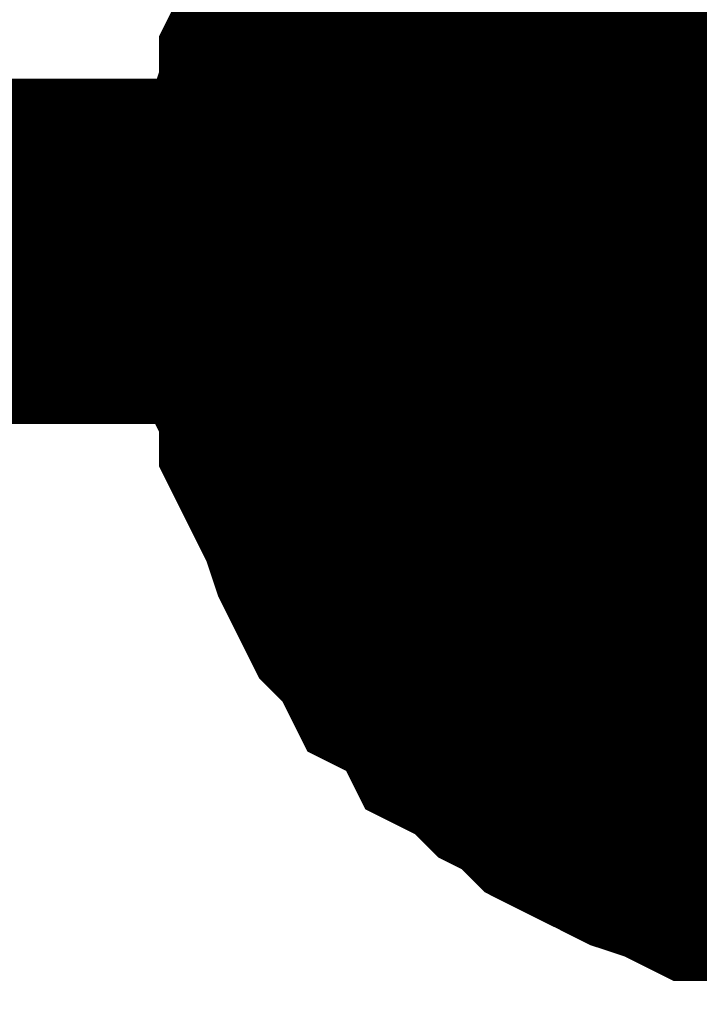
# Model space of a CAD drawing. Header units: inches. Extents: x 0 to 17, y 0 to 11.
# Tile 72 of 114: x 6.1205 to 6.1437, y 7.7239 to 7.7576. Entities that reach past the tile are written whole.
import ezdxf

# ---------------------------------------------------------------- set-up
doc = ezdxf.new("R2010")
doc.units = ezdxf.units.IN
doc.header["$MEASUREMENT"] = 0
doc.layers.add('Sheet', color=255, linetype='Continuous')

msp = doc.modelspace()

# ---------------------------------------------------------------- linework, layer by layer
at = {"layer": 'Sheet'}
for points in [[(5.750187, 7.74964, 0.0118, 0.0118, 0), (6.15021, 7.74964, 0.0118, 0.0118, 0), (6.550233, 7.74964, 0.0118, 0.0118, 0), (6.550233, 7.84995, 0.0118, 0.0118, 0)], [(6.130387, 7.74964, 0.0118, 0.0118, 0), (6.130387, 7.750829, 0.0118, 0.0118, 0), (6.130387, 7.751622, 0.0118, 0.0118, 0), (6.130784, 7.752811, 0.0118, 0.0118, 0), (6.130784, 7.753604, 0.0118, 0.0118, 0), (6.13118, 7.754794, 0.0118, 0.0118, 0), (6.13118, 7.755587, 0.0118, 0.0118, 0), (6.131576, 7.75638, 0.0118, 0.0118, 0), (6.131973, 7.757569, 0.0118, 0.0118, 0), (6.132369, 7.758362, 0.0118, 0.0118, 0), (6.132766, 7.759155, 0.0118, 0.0118, 0), (6.133162, 7.759948, 0.0118, 0.0118, 0), (6.133559, 7.760741, 0.0118, 0.0118, 0), (6.134352, 7.761534, 0.0118, 0.0118, 0), (6.134748, 7.762327, 0.0118, 0.0118, 0), (6.135541, 7.76312, 0.0118, 0.0118, 0), (6.136334, 7.763913, 0.0118, 0.0118, 0)], [(6.130387, 7.74964, 0.0118, 0.0118, 0), (6.130387, 7.750829, 0.0118, 0.0118, 0), (6.130387, 7.751622, 0.0118, 0.0118, 0), (6.130784, 7.752811, 0.0118, 0.0118, 0), (6.130784, 7.753604, 0.0118, 0.0118, 0), (6.13118, 7.754794, 0.0118, 0.0118, 0), (6.13118, 7.755587, 0.0118, 0.0118, 0), (6.131576, 7.75638, 0.0118, 0.0118, 0), (6.131973, 7.757569, 0.0118, 0.0118, 0), (6.132369, 7.758362, 0.0118, 0.0118, 0), (6.132766, 7.759155, 0.0118, 0.0118, 0), (6.133162, 7.759948, 0.0118, 0.0118, 0), (6.133559, 7.760741, 0.0118, 0.0118, 0), (6.134352, 7.761534, 0.0118, 0.0118, 0), (6.134748, 7.762327, 0.0118, 0.0118, 0), (6.135541, 7.76312, 0.0118, 0.0118, 0), (6.136334, 7.763913, 0.0118, 0.0118, 0)], [(6.130387, 7.74964, 0.0118, 0.0118, 0), (6.130387, 7.750829, 0.0118, 0.0118, 0), (6.130387, 7.751622, 0.0118, 0.0118, 0), (6.130784, 7.752811, 0.0118, 0.0118, 0), (6.130784, 7.753604, 0.0118, 0.0118, 0), (6.13118, 7.754794, 0.0118, 0.0118, 0), (6.13118, 7.755587, 0.0118, 0.0118, 0), (6.131576, 7.75638, 0.0118, 0.0118, 0), (6.131973, 7.757569, 0.0118, 0.0118, 0), (6.132369, 7.758362, 0.0118, 0.0118, 0), (6.132766, 7.759155, 0.0118, 0.0118, 0), (6.133162, 7.759948, 0.0118, 0.0118, 0), (6.133559, 7.760741, 0.0118, 0.0118, 0), (6.134352, 7.761534, 0.0118, 0.0118, 0), (6.134748, 7.762327, 0.0118, 0.0118, 0), (6.135541, 7.76312, 0.0118, 0.0118, 0), (6.136334, 7.763913, 0.0118, 0.0118, 0)], [(6.130387, 7.74964, 0.0118, 0.0118, 0), (6.130387, 7.750829, 0.0118, 0.0118, 0), (6.130387, 7.751622, 0.0118, 0.0118, 0), (6.130784, 7.752811, 0.0118, 0.0118, 0), (6.130784, 7.753604, 0.0118, 0.0118, 0), (6.13118, 7.754794, 0.0118, 0.0118, 0), (6.13118, 7.755587, 0.0118, 0.0118, 0), (6.131576, 7.75638, 0.0118, 0.0118, 0), (6.131973, 7.757569, 0.0118, 0.0118, 0), (6.132369, 7.758362, 0.0118, 0.0118, 0), (6.132766, 7.759155, 0.0118, 0.0118, 0), (6.133162, 7.759948, 0.0118, 0.0118, 0), (6.133559, 7.760741, 0.0118, 0.0118, 0), (6.134352, 7.761534, 0.0118, 0.0118, 0), (6.134748, 7.762327, 0.0118, 0.0118, 0), (6.135541, 7.76312, 0.0118, 0.0118, 0), (6.136334, 7.763913, 0.0118, 0.0118, 0)], [(6.130387, 7.74964, 0.0039, 0.0039, 0), (6.130387, 7.750829, 0.0039, 0.0039, 0), (6.130387, 7.751622, 0.0039, 0.0039, 0), (6.130784, 7.752811, 0.0039, 0.0039, 0), (6.130784, 7.753604, 0.0039, 0.0039, 0), (6.13118, 7.754794, 0.0039, 0.0039, 0), (6.13118, 7.755587, 0.0039, 0.0039, 0), (6.131576, 7.75638, 0.0039, 0.0039, 0), (6.131973, 7.757569, 0.0039, 0.0039, 0), (6.132369, 7.758362, 0.0039, 0.0039, 0), (6.132766, 7.759155, 0.0039, 0.0039, 0), (6.133162, 7.759948, 0.0039, 0.0039, 0)], [(6.130387, 7.74964, 0.0039, 0.0039, 0), (6.130387, 7.750829, 0.0039, 0.0039, 0), (6.130387, 7.751622, 0.0039, 0.0039, 0), (6.130784, 7.752811, 0.0039, 0.0039, 0), (6.130784, 7.753604, 0.0039, 0.0039, 0), (6.13118, 7.754794, 0.0039, 0.0039, 0), (6.13118, 7.755587, 0.0039, 0.0039, 0), (6.131576, 7.75638, 0.0039, 0.0039, 0), (6.131973, 7.757569, 0.0039, 0.0039, 0), (6.132369, 7.758362, 0.0039, 0.0039, 0), (6.132766, 7.759155, 0.0039, 0.0039, 0), (6.133162, 7.759948, 0.0039, 0.0039, 0)], [(6.130387, 7.74964, 0.0039, 0.0039, 0), (6.130387, 7.750829, 0.0039, 0.0039, 0), (6.130387, 7.751622, 0.0039, 0.0039, 0), (6.130784, 7.752811, 0.0039, 0.0039, 0), (6.130784, 7.753604, 0.0039, 0.0039, 0), (6.13118, 7.754794, 0.0039, 0.0039, 0), (6.13118, 7.755587, 0.0039, 0.0039, 0), (6.131576, 7.75638, 0.0039, 0.0039, 0), (6.131973, 7.757569, 0.0039, 0.0039, 0), (6.132369, 7.758362, 0.0039, 0.0039, 0), (6.132766, 7.759155, 0.0039, 0.0039, 0), (6.133162, 7.759948, 0.0039, 0.0039, 0)], [(6.130387, 7.74964, 0.0039, 0.0039, 0), (6.130387, 7.750829, 0.0039, 0.0039, 0), (6.130387, 7.751622, 0.0039, 0.0039, 0), (6.130784, 7.752811, 0.0039, 0.0039, 0), (6.130784, 7.753604, 0.0039, 0.0039, 0), (6.13118, 7.754794, 0.0039, 0.0039, 0), (6.13118, 7.755587, 0.0039, 0.0039, 0), (6.131576, 7.75638, 0.0039, 0.0039, 0), (6.131973, 7.757569, 0.0039, 0.0039, 0), (6.132369, 7.758362, 0.0039, 0.0039, 0), (6.132766, 7.759155, 0.0039, 0.0039, 0), (6.133162, 7.759948, 0.0039, 0.0039, 0)], [(6.15021, 7.729815, 0.0118, 0.0118, 0), (6.149021, 7.729815, 0.0118, 0.0118, 0), (6.148228, 7.729815, 0.0118, 0.0118, 0), (6.147038, 7.730212, 0.0118, 0.0118, 0), (6.146245, 7.730212, 0.0118, 0.0118, 0), (6.145056, 7.730608, 0.0118, 0.0118, 0), (6.144263, 7.730608, 0.0118, 0.0118, 0), (6.14347, 7.731005, 0.0118, 0.0118, 0), (6.142281, 7.731401, 0.0118, 0.0118, 0), (6.141488, 7.731798, 0.0118, 0.0118, 0), (6.140695, 7.732194, 0.0118, 0.0118, 0), (6.139902, 7.732591, 0.0118, 0.0118, 0), (6.139109, 7.733384, 0.0118, 0.0118, 0), (6.138316, 7.73378, 0.0118, 0.0118, 0), (6.137523, 7.734573, 0.0118, 0.0118, 0), (6.13673, 7.73497, 0.0118, 0.0118, 0), (6.136334, 7.735763, 0.0118, 0.0118, 0), (6.135541, 7.736556, 0.0118, 0.0118, 0), (6.134748, 7.736952, 0.0118, 0.0118, 0), (6.134352, 7.737745, 0.0118, 0.0118, 0), (6.133559, 7.738538, 0.0118, 0.0118, 0), (6.133162, 7.739331, 0.0118, 0.0118, 0), (6.132766, 7.740124, 0.0118, 0.0118, 0), (6.132369, 7.741313, 0.0118, 0.0118, 0), (6.131973, 7.742106, 0.0118, 0.0118, 0), (6.131576, 7.742899, 0.0118, 0.0118, 0), (6.13118, 7.743692, 0.0118, 0.0118, 0), (6.13118, 7.744882, 0.0118, 0.0118, 0), (6.130784, 7.745675, 0.0118, 0.0118, 0), (6.130784, 7.746864, 0.0118, 0.0118, 0), (6.130387, 7.747657, 0.0118, 0.0118, 0), (6.130387, 7.74845, 0.0118, 0.0118, 0), (6.130387, 7.74964, 0.0118, 0.0118, 0)], [(6.130387, 7.74964, 0.0118, 0.0118, 0), (6.130387, 7.74964, 0.0118, 0.0118, 0)], [(6.15021, 7.729815, 0.0118, 0.0118, 0), (6.149021, 7.729815, 0.0118, 0.0118, 0), (6.148228, 7.729815, 0.0118, 0.0118, 0), (6.147038, 7.730212, 0.0118, 0.0118, 0), (6.146245, 7.730212, 0.0118, 0.0118, 0), (6.145056, 7.730608, 0.0118, 0.0118, 0), (6.144263, 7.730608, 0.0118, 0.0118, 0), (6.14347, 7.731005, 0.0118, 0.0118, 0), (6.142281, 7.731401, 0.0118, 0.0118, 0), (6.141488, 7.731798, 0.0118, 0.0118, 0), (6.140695, 7.732194, 0.0118, 0.0118, 0), (6.139902, 7.732591, 0.0118, 0.0118, 0), (6.139109, 7.733384, 0.0118, 0.0118, 0), (6.138316, 7.73378, 0.0118, 0.0118, 0), (6.137523, 7.734573, 0.0118, 0.0118, 0), (6.13673, 7.73497, 0.0118, 0.0118, 0), (6.136334, 7.735763, 0.0118, 0.0118, 0), (6.135541, 7.736556, 0.0118, 0.0118, 0), (6.134748, 7.736952, 0.0118, 0.0118, 0), (6.134352, 7.737745, 0.0118, 0.0118, 0), (6.133559, 7.738538, 0.0118, 0.0118, 0), (6.133162, 7.739331, 0.0118, 0.0118, 0), (6.132766, 7.740124, 0.0118, 0.0118, 0), (6.132369, 7.741313, 0.0118, 0.0118, 0), (6.131973, 7.742106, 0.0118, 0.0118, 0), (6.131576, 7.742899, 0.0118, 0.0118, 0), (6.13118, 7.743692, 0.0118, 0.0118, 0), (6.13118, 7.744882, 0.0118, 0.0118, 0), (6.130784, 7.745675, 0.0118, 0.0118, 0), (6.130784, 7.746864, 0.0118, 0.0118, 0), (6.130387, 7.747657, 0.0118, 0.0118, 0), (6.130387, 7.74845, 0.0118, 0.0118, 0), (6.130387, 7.74964, 0.0118, 0.0118, 0)], [(6.130387, 7.74964, 0.0118, 0.0118, 0), (6.130387, 7.74964, 0.0118, 0.0118, 0)], [(6.15021, 7.729815, 0.0118, 0.0118, 0), (6.149021, 7.729815, 0.0118, 0.0118, 0), (6.148228, 7.729815, 0.0118, 0.0118, 0), (6.147038, 7.730212, 0.0118, 0.0118, 0), (6.146245, 7.730212, 0.0118, 0.0118, 0), (6.145056, 7.730608, 0.0118, 0.0118, 0), (6.144263, 7.730608, 0.0118, 0.0118, 0), (6.14347, 7.731005, 0.0118, 0.0118, 0), (6.142281, 7.731401, 0.0118, 0.0118, 0), (6.141488, 7.731798, 0.0118, 0.0118, 0), (6.140695, 7.732194, 0.0118, 0.0118, 0), (6.139902, 7.732591, 0.0118, 0.0118, 0), (6.139109, 7.733384, 0.0118, 0.0118, 0), (6.138316, 7.73378, 0.0118, 0.0118, 0), (6.137523, 7.734573, 0.0118, 0.0118, 0), (6.13673, 7.73497, 0.0118, 0.0118, 0), (6.136334, 7.735763, 0.0118, 0.0118, 0), (6.135541, 7.736556, 0.0118, 0.0118, 0), (6.134748, 7.736952, 0.0118, 0.0118, 0), (6.134352, 7.737745, 0.0118, 0.0118, 0), (6.133559, 7.738538, 0.0118, 0.0118, 0), (6.133162, 7.739331, 0.0118, 0.0118, 0), (6.132766, 7.740124, 0.0118, 0.0118, 0), (6.132369, 7.741313, 0.0118, 0.0118, 0), (6.131973, 7.742106, 0.0118, 0.0118, 0), (6.131576, 7.742899, 0.0118, 0.0118, 0), (6.13118, 7.743692, 0.0118, 0.0118, 0), (6.13118, 7.744882, 0.0118, 0.0118, 0), (6.130784, 7.745675, 0.0118, 0.0118, 0), (6.130784, 7.746864, 0.0118, 0.0118, 0), (6.130387, 7.747657, 0.0118, 0.0118, 0), (6.130387, 7.74845, 0.0118, 0.0118, 0), (6.130387, 7.74964, 0.0118, 0.0118, 0)], [(6.130387, 7.74964, 0.0118, 0.0118, 0), (6.130387, 7.74964, 0.0118, 0.0118, 0)], [(6.15021, 7.729815, 0.0118, 0.0118, 0), (6.149021, 7.729815, 0.0118, 0.0118, 0), (6.148228, 7.729815, 0.0118, 0.0118, 0), (6.147038, 7.730212, 0.0118, 0.0118, 0), (6.146245, 7.730212, 0.0118, 0.0118, 0), (6.145056, 7.730608, 0.0118, 0.0118, 0), (6.144263, 7.730608, 0.0118, 0.0118, 0), (6.14347, 7.731005, 0.0118, 0.0118, 0), (6.142281, 7.731401, 0.0118, 0.0118, 0), (6.141488, 7.731798, 0.0118, 0.0118, 0), (6.140695, 7.732194, 0.0118, 0.0118, 0), (6.139902, 7.732591, 0.0118, 0.0118, 0), (6.139109, 7.733384, 0.0118, 0.0118, 0), (6.138316, 7.73378, 0.0118, 0.0118, 0), (6.137523, 7.734573, 0.0118, 0.0118, 0), (6.13673, 7.73497, 0.0118, 0.0118, 0), (6.136334, 7.735763, 0.0118, 0.0118, 0), (6.135541, 7.736556, 0.0118, 0.0118, 0), (6.134748, 7.736952, 0.0118, 0.0118, 0), (6.134352, 7.737745, 0.0118, 0.0118, 0), (6.133559, 7.738538, 0.0118, 0.0118, 0), (6.133162, 7.739331, 0.0118, 0.0118, 0), (6.132766, 7.740124, 0.0118, 0.0118, 0), (6.132369, 7.741313, 0.0118, 0.0118, 0), (6.131973, 7.742106, 0.0118, 0.0118, 0), (6.131576, 7.742899, 0.0118, 0.0118, 0), (6.13118, 7.743692, 0.0118, 0.0118, 0), (6.13118, 7.744882, 0.0118, 0.0118, 0), (6.130784, 7.745675, 0.0118, 0.0118, 0), (6.130784, 7.746864, 0.0118, 0.0118, 0), (6.130387, 7.747657, 0.0118, 0.0118, 0), (6.130387, 7.74845, 0.0118, 0.0118, 0), (6.130387, 7.74964, 0.0118, 0.0118, 0)], [(6.130387, 7.74964, 0.0118, 0.0118, 0), (6.130387, 7.74964, 0.0118, 0.0118, 0)], [(6.146245, 7.730212, 0.0039, 0.0039, 0), (6.145056, 7.730608, 0.0039, 0.0039, 0), (6.144263, 7.730608, 0.0039, 0.0039, 0), (6.14347, 7.731005, 0.0039, 0.0039, 0), (6.142281, 7.731401, 0.0039, 0.0039, 0), (6.141488, 7.731798, 0.0039, 0.0039, 0), (6.140695, 7.732194, 0.0039, 0.0039, 0), (6.139902, 7.732591, 0.0039, 0.0039, 0), (6.139109, 7.733384, 0.0039, 0.0039, 0), (6.138316, 7.73378, 0.0039, 0.0039, 0), (6.137523, 7.734573, 0.0039, 0.0039, 0), (6.13673, 7.73497, 0.0039, 0.0039, 0), (6.136334, 7.735763, 0.0039, 0.0039, 0), (6.135541, 7.736556, 0.0039, 0.0039, 0), (6.134748, 7.736952, 0.0039, 0.0039, 0), (6.134352, 7.737745, 0.0039, 0.0039, 0), (6.133559, 7.738538, 0.0039, 0.0039, 0), (6.133162, 7.739331, 0.0039, 0.0039, 0), (6.132766, 7.740124, 0.0039, 0.0039, 0), (6.132369, 7.741313, 0.0039, 0.0039, 0), (6.131973, 7.742106, 0.0039, 0.0039, 0), (6.131576, 7.742899, 0.0039, 0.0039, 0), (6.13118, 7.743692, 0.0039, 0.0039, 0), (6.13118, 7.744882, 0.0039, 0.0039, 0), (6.130784, 7.745675, 0.0039, 0.0039, 0), (6.130784, 7.746864, 0.0039, 0.0039, 0), (6.130387, 7.747657, 0.0039, 0.0039, 0), (6.130387, 7.74845, 0.0039, 0.0039, 0), (6.130387, 7.74964, 0.0039, 0.0039, 0)], [(6.130387, 7.74964, 0.0039, 0.0039, 0), (6.130387, 7.74964, 0.0039, 0.0039, 0)], [(6.146245, 7.730212, 0.0039, 0.0039, 0), (6.145056, 7.730608, 0.0039, 0.0039, 0), (6.144263, 7.730608, 0.0039, 0.0039, 0), (6.14347, 7.731005, 0.0039, 0.0039, 0), (6.142281, 7.731401, 0.0039, 0.0039, 0), (6.141488, 7.731798, 0.0039, 0.0039, 0), (6.140695, 7.732194, 0.0039, 0.0039, 0), (6.139902, 7.732591, 0.0039, 0.0039, 0), (6.139109, 7.733384, 0.0039, 0.0039, 0), (6.138316, 7.73378, 0.0039, 0.0039, 0), (6.137523, 7.734573, 0.0039, 0.0039, 0), (6.13673, 7.73497, 0.0039, 0.0039, 0), (6.136334, 7.735763, 0.0039, 0.0039, 0), (6.135541, 7.736556, 0.0039, 0.0039, 0), (6.134748, 7.736952, 0.0039, 0.0039, 0), (6.134352, 7.737745, 0.0039, 0.0039, 0), (6.133559, 7.738538, 0.0039, 0.0039, 0), (6.133162, 7.739331, 0.0039, 0.0039, 0), (6.132766, 7.740124, 0.0039, 0.0039, 0), (6.132369, 7.741313, 0.0039, 0.0039, 0), (6.131973, 7.742106, 0.0039, 0.0039, 0), (6.131576, 7.742899, 0.0039, 0.0039, 0), (6.13118, 7.743692, 0.0039, 0.0039, 0), (6.13118, 7.744882, 0.0039, 0.0039, 0), (6.130784, 7.745675, 0.0039, 0.0039, 0), (6.130784, 7.746864, 0.0039, 0.0039, 0), (6.130387, 7.747657, 0.0039, 0.0039, 0), (6.130387, 7.74845, 0.0039, 0.0039, 0), (6.130387, 7.74964, 0.0039, 0.0039, 0)], [(6.130387, 7.74964, 0.0039, 0.0039, 0), (6.130387, 7.74964, 0.0039, 0.0039, 0)], [(6.146245, 7.730212, 0.0039, 0.0039, 0), (6.145056, 7.730608, 0.0039, 0.0039, 0), (6.144263, 7.730608, 0.0039, 0.0039, 0), (6.14347, 7.731005, 0.0039, 0.0039, 0), (6.142281, 7.731401, 0.0039, 0.0039, 0), (6.141488, 7.731798, 0.0039, 0.0039, 0), (6.140695, 7.732194, 0.0039, 0.0039, 0), (6.139902, 7.732591, 0.0039, 0.0039, 0), (6.139109, 7.733384, 0.0039, 0.0039, 0), (6.138316, 7.73378, 0.0039, 0.0039, 0), (6.137523, 7.734573, 0.0039, 0.0039, 0), (6.13673, 7.73497, 0.0039, 0.0039, 0), (6.136334, 7.735763, 0.0039, 0.0039, 0), (6.135541, 7.736556, 0.0039, 0.0039, 0), (6.134748, 7.736952, 0.0039, 0.0039, 0), (6.134352, 7.737745, 0.0039, 0.0039, 0), (6.133559, 7.738538, 0.0039, 0.0039, 0), (6.133162, 7.739331, 0.0039, 0.0039, 0), (6.132766, 7.740124, 0.0039, 0.0039, 0), (6.132369, 7.741313, 0.0039, 0.0039, 0), (6.131973, 7.742106, 0.0039, 0.0039, 0), (6.131576, 7.742899, 0.0039, 0.0039, 0), (6.13118, 7.743692, 0.0039, 0.0039, 0), (6.13118, 7.744882, 0.0039, 0.0039, 0), (6.130784, 7.745675, 0.0039, 0.0039, 0), (6.130784, 7.746864, 0.0039, 0.0039, 0), (6.130387, 7.747657, 0.0039, 0.0039, 0), (6.130387, 7.74845, 0.0039, 0.0039, 0), (6.130387, 7.74964, 0.0039, 0.0039, 0)], [(6.130387, 7.74964, 0.0039, 0.0039, 0), (6.130387, 7.74964, 0.0039, 0.0039, 0)], [(6.146245, 7.730212, 0.0039, 0.0039, 0), (6.145056, 7.730608, 0.0039, 0.0039, 0), (6.144263, 7.730608, 0.0039, 0.0039, 0), (6.14347, 7.731005, 0.0039, 0.0039, 0), (6.142281, 7.731401, 0.0039, 0.0039, 0), (6.141488, 7.731798, 0.0039, 0.0039, 0), (6.140695, 7.732194, 0.0039, 0.0039, 0), (6.139902, 7.732591, 0.0039, 0.0039, 0), (6.139109, 7.733384, 0.0039, 0.0039, 0), (6.138316, 7.73378, 0.0039, 0.0039, 0), (6.137523, 7.734573, 0.0039, 0.0039, 0), (6.13673, 7.73497, 0.0039, 0.0039, 0), (6.136334, 7.735763, 0.0039, 0.0039, 0), (6.135541, 7.736556, 0.0039, 0.0039, 0), (6.134748, 7.736952, 0.0039, 0.0039, 0), (6.134352, 7.737745, 0.0039, 0.0039, 0), (6.133559, 7.738538, 0.0039, 0.0039, 0), (6.133162, 7.739331, 0.0039, 0.0039, 0), (6.132766, 7.740124, 0.0039, 0.0039, 0), (6.132369, 7.741313, 0.0039, 0.0039, 0), (6.131973, 7.742106, 0.0039, 0.0039, 0), (6.131576, 7.742899, 0.0039, 0.0039, 0), (6.13118, 7.743692, 0.0039, 0.0039, 0), (6.13118, 7.744882, 0.0039, 0.0039, 0), (6.130784, 7.745675, 0.0039, 0.0039, 0), (6.130784, 7.746864, 0.0039, 0.0039, 0), (6.130387, 7.747657, 0.0039, 0.0039, 0), (6.130387, 7.74845, 0.0039, 0.0039, 0), (6.130387, 7.74964, 0.0039, 0.0039, 0)], [(6.130387, 7.74964, 0.0039, 0.0039, 0), (6.130387, 7.74964, 0.0039, 0.0039, 0)]]:
    msp.add_lwpolyline(points, format="xyseb", dxfattribs=at)
msp.add_lwpolyline([(6.14, 7.75, 0.02, 0.02, 1), (6.16, 7.75, 0.02, 0.02, 1)], format="xyseb", close=True, dxfattribs=at)

doc.saveas('drawing.dxf')
